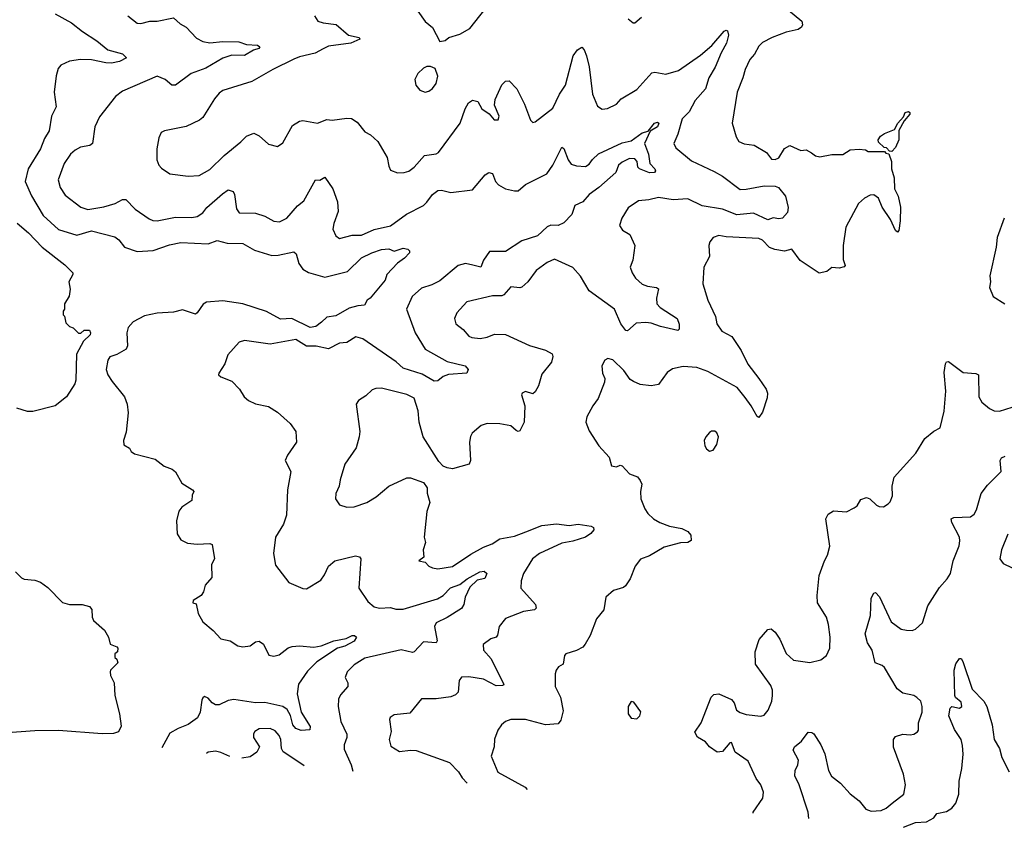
# Model space of a CAD drawing. Extents: x 2057697 to 2160550, y 827490 to 1016834.
# Tile 15 of 256: x 2086751 to 2092151, y 846363 to 850794. Entities that reach past the tile are written whole.
import ezdxf

# ---------------------------------------------------------------- set-up
doc = ezdxf.new("R2010")
doc.units = 0

msp = doc.modelspace()

# ---------------------------------------------------------------- linework, layer by layer
at = {"layer": '0CON20XD'}
for points in [[(2088935, 850840), (2088975, 850783.3), (2089015, 850750), (2089055, 850673.3), (2089085, 850680), (2089105, 850696.7), (2089165, 850714.4), (2089220, 850745), (2089337.6, 850892.4)], [(2090968.1, 850845), (2091040.8, 850785), (2091044, 850765), (2091038.1, 850751.9), (2091020.6, 850739.4), (2090955, 850724.6), (2090878.8, 850695), (2090825, 850667.5), (2090805, 850648), (2090781.4, 850605), (2090755.6, 850575), (2090729.1, 850520.9), (2090718, 850475), (2090686.7, 850395), (2090658.6, 850225), (2090680.7, 850150.7), (2090695, 850126), (2090725, 850113.3), (2090778.8, 850105), (2090847.5, 850065), (2090875, 850028.8), (2090895, 850026.2), (2090915, 850036.2), (2090945, 850086.2), (2090975, 850104), (2091035, 850076.2), (2091065, 850079.2), (2091093.4, 850063.4), (2091115, 850047.1), (2091139.1, 850040.9), (2091205, 850054.4), (2091265.8, 850054.2), (2091305, 850080), (2091355, 850083.3), (2091389.3, 850079.3), (2091405, 850070), (2091495, 850070), (2091501.7, 850061.7), (2091518.3, 850058.3), (2091533.3, 850015), (2091532, 849975), (2091548, 849925), (2091549.5, 849865), (2091569.1, 849825), (2091581.8, 849765), (2091580.5, 849689.5), (2091573, 849637), (2091565, 849627.5), (2091555, 849637.5), (2091527.3, 849697.2), (2091480.4, 849765), (2091460.5, 849815), (2091435, 849832.5), (2091415, 849831.1), (2091385, 849814.3), (2091351.9, 849785), (2091281.5, 849655), (2091266.7, 849555), (2091268.3, 849478.3), (2091277.5, 849445), (2091272.5, 849437.5), (2091245, 849431.2), (2091205, 849433.3), (2091177.9, 849412.1), (2091135, 849403.5), (2091031.7, 849471.7), (2090985, 849534.2), (2090945, 849523.8), (2090891.8, 849531.8), (2090864.3, 849544.3), (2090825, 849584.5), (2090805, 849593.8), (2090625, 849601.4), (2090585, 849609.2), (2090555, 849598.8), (2090536.2, 849575), (2090531.2, 849555), (2090533.8, 849495), (2090504.2, 849435), (2090497.1, 849345), (2090526, 849255), (2090567.5, 849165), (2090573.8, 849125), (2090602.5, 849085), (2090656, 849056), (2090708.5, 848978.5), (2090745, 848904.3), (2090805, 848825.8), (2090845, 848765.8), (2090852.5, 848745), (2090851.5, 848718.6), (2090825, 848640), (2090805, 848611.2), (2090795, 848616.2), (2090763.3, 848675), (2090730.5, 848720.4), (2090685.9, 848775.9), (2090525, 848862.7), (2090465.5, 848884.5), (2090389.1, 848890.9), (2090331.9, 848878.1), (2090302.1, 848857.9), (2090255, 848791.2), (2090215, 848784.5), (2090155, 848791.9), (2090117.8, 848807.8), (2090100.2, 848820.2), (2090065, 848869.2), (2090005, 848927.5), (2089976.1, 848933.9), (2089960, 848925), (2089944, 848895), (2089946.7, 848855), (2089961.2, 848825), (2089958.8, 848805), (2089924, 848715), (2089894.2, 848675), (2089862, 848615), (2089856.2, 848585), (2089875, 848537.5), (2089926.7, 848455), (2089984.1, 848394.1), (2089997.5, 848345), (2090025, 848341.2), (2090045, 848348.8), (2090055, 848346.2), (2090095, 848302.2), (2090140, 848285), (2090155, 848266.2), (2090162.5, 848245), (2090155.7, 848204.3), (2090157.1, 848165), (2090179.3, 848109.3), (2090195.8, 848085), (2090228, 848055), (2090261.2, 848035), (2090314.7, 848014.7), (2090382.9, 848002.9), (2090415.4, 847985.4), (2090432.9, 847965), (2090434, 847936), (2090415, 847925.8), (2090375, 847923.5), (2090285, 847898.9), (2090205, 847852.9), (2090155.7, 847834.3), (2090126.2, 847795), (2090100, 847725), (2090073.2, 847686.8), (2090061.9, 847678.1), (2090007.3, 847662.7), (2089966.7, 847625), (2089954, 847555), (2089914.1, 847505.9), (2089880, 847415), (2089853.3, 847366.7), (2089838.8, 847351.2), (2089805, 847333.3), (2089746.7, 847315), (2089738.8, 847305), (2089732.3, 847257.7), (2089706.1, 847243.9), (2089694.2, 847225), (2089688.6, 847205), (2089687.8, 847135), (2089716.4, 847076.4), (2089732.1, 847002.1), (2089719.6, 846950.4), (2089705, 846930.8), (2089635.4, 846925.4), (2089525, 846953.8), (2089445.7, 846954.3), (2089415, 846944), (2089394.5, 846925.5), (2089374, 846895), (2089354.4, 846845.6), (2089352.9, 846805), (2089337.3, 846752.7), (2089373.1, 846665), (2089523.6, 846583.6), (2089533.7, 846569.8)], [(2086946, 850825), (2087035, 850775.4), (2087095, 850727.9), (2087175, 850678.1), (2087235, 850628.1), (2087315, 850605.7), (2087336.7, 850585), (2087298.8, 850565), (2087255, 850555.4), (2087223.8, 850556.2), (2087145, 850572.9), (2087085, 850574.7), (2087023.7, 850566.3), (2086976.4, 850543.6), (2086962.9, 850525), (2086951.1, 850485), (2086940, 850395), (2086951.1, 850315), (2086925.6, 850265), (2086913.8, 850183.8), (2086887.6, 850142.4), (2086864.6, 850085), (2086797.3, 849975), (2086782.1, 849905), (2086816.6, 849826.6), (2086879.3, 849719.3), (2086965, 849642.9), (2087065, 849611.1), (2087145, 849635.7), (2087272.7, 849602.7), (2087295, 849585.8), (2087325.7, 849545), (2087395, 849521.2), (2087483.1, 849526.9), (2087572.3, 849557.7), (2087635, 849572), (2087785, 849563.6), (2087835, 849581.9), (2087888.3, 849568.3), (2087975, 849565.5), (2088039.2, 849529.2), (2088135, 849500.5), (2088168.9, 849501.1), (2088255, 849520.8), (2088268.3, 849508.3), (2088282.5, 849455), (2088304.1, 849424.1), (2088335, 849407.3), (2088425, 849380.4), (2088548.6, 849411.4), (2088625, 849486.4), (2088682, 849515), (2088735, 849532.9), (2088775.8, 849535.8), (2088805, 849523.8), (2088855, 849540), (2088880, 849535), (2088890, 849525), (2088890, 849515), (2088862, 849485), (2088822.4, 849457.6), (2088764.1, 849395.9), (2088756, 849365), (2088674.2, 849265.8), (2088657.5, 849255), (2088643, 849227), (2088605, 849224.2), (2088558.9, 849211.1), (2088485, 849168.9), (2088435, 849161.5), (2088405.9, 849134.1), (2088375, 849111), (2088345, 849104.3), (2088244.2, 849154.2), (2088181.1, 849151.1), (2088105, 849192.5), (2087975, 849234.5), (2087865, 849250.4), (2087775, 849244.4), (2087757.2, 849232.8), (2087725.5, 849184.5), (2087715, 849177.5), (2087645, 849202.5), (2087595, 849189.4), (2087505, 849182.7), (2087435, 849167.9), (2087374.2, 849135), (2087345.6, 849105), (2087338.9, 849075), (2087341.9, 849005), (2087335, 848986.7), (2087285, 848955.8), (2087245, 848943.3), (2087234.2, 848925), (2087225.8, 848875), (2087234.3, 848845), (2087258.3, 848808.3), (2087326, 848725), (2087340, 848685), (2087347.1, 848637.1), (2087335, 848530), (2087320, 848485), (2087321.7, 848461.7), (2087353, 848443), (2087363.6, 848423.6), (2087381.7, 848411.7), (2087495, 848383.3), (2087543.9, 848343.9), (2087588.3, 848328.3), (2087605, 848313.3), (2087640.4, 848250.4), (2087699.2, 848215), (2087705.8, 848205), (2087697.5, 848185), (2087696.2, 848155), (2087640.2, 848119.7), (2087623.2, 848096.8), (2087611.2, 848045), (2087615, 847972.5), (2087635, 847940), (2087670.9, 847920.9), (2087724.1, 847915.9), (2087795, 847920), (2087807.5, 847915), (2087820, 847835), (2087803.3, 847805), (2087805.9, 847734.1), (2087769.3, 847690.7), (2087760, 847655), (2087747.5, 847635), (2087703.6, 847606.4), (2087700, 847595), (2087718.3, 847588.3), (2087730, 847535), (2087755, 847490), (2087813, 847443), (2087855, 847396), (2087905, 847385.8), (2087947.7, 847357.7), (2087975, 847352), (2088015, 847358.8), (2088045, 847379.4), (2088065, 847383.1), (2088087.6, 847367.6), (2088117.3, 847307.3), (2088145, 847301.2), (2088175, 847308.2), (2088223.4, 847346.6), (2088245, 847354.5), (2088285, 847359.2), (2088365, 847350.8), (2088405, 847358.9), (2088474.7, 847385.3), (2088541.8, 847398.2), (2088575, 847415.7), (2088587.5, 847415), (2088598.8, 847405), (2088585, 847383.1), (2088535, 847356.5), (2088495, 847344.6), (2088380.3, 847269.7), (2088330.1, 847219.9), (2088281.1, 847148.9), (2088273.5, 847095), (2088295.6, 846995), (2088344.3, 846915), (2088341.7, 846898.3), (2088295, 846893.1), (2088265, 846905.5), (2088248.7, 846925), (2088236.5, 846976.5), (2088219, 847009), (2088195, 847025.8), (2088145.7, 847035.7), (2088095, 847046.9), (2088045, 847045.4), (2087925, 847064.1), (2087895, 847058.9), (2087845, 847035.5), (2087825.5, 847035.4), (2087807.5, 847045), (2087785, 847072), (2087765, 847080), (2087755, 847073.8), (2087749.6, 847060.4), (2087740.7, 846995), (2087725.9, 846964.1), (2087675, 846926.5), (2087620, 846905), (2087575, 846879.4), (2087530.3, 846799)], [(2087344.3, 850815), (2087395, 850774.5), (2087415, 850772.2), (2087465, 850785.5), (2087505, 850784.5), (2087595, 850804.2), (2087630.9, 850770.9), (2087665, 850752), (2087721.4, 850691.4), (2087755, 850673.1), (2087795, 850667.1), (2087865, 850674.7), (2087952.4, 850672.4), (2087995, 850656.9), (2088055, 850653.1), (2088068.6, 850645), (2088062, 850635), (2088033.9, 850626.1), (2087985, 850596.7), (2087915, 850598.4), (2087865, 850582.7), (2087772.5, 850527.5), (2087692.5, 850497.5), (2087605, 850434.3), (2087585, 850434.2), (2087548.8, 850465), (2087505, 850483.3), (2087315, 850402.2), (2087277.6, 850372.4), (2087189.1, 850260.9), (2087163.5, 850205), (2087150.8, 850115), (2087136, 850104), (2087085, 850093.6), (2087055, 850077.5), (2087029.5, 850055), (2086994.4, 850005), (2086962.5, 849915), (2086973.3, 849873.3), (2087000.8, 849830.8), (2087087.5, 849765), (2087125, 849752), (2087213.5, 849766.5), (2087275, 849784.4), (2087315, 849807.8), (2087332.7, 849807.3), (2087385, 849754.5), (2087461.3, 849701.3), (2087482.1, 849692.1), (2087505, 849690.6), (2087605, 849710.9), (2087695, 849707.8), (2087725, 849714.5), (2087755, 849734.4), (2087777.4, 849762.6), (2087862.7, 849837.3), (2087895, 849859.4), (2087921.4, 849851.4), (2087929.5, 849835), (2087940, 849755), (2087955, 849734.5), (2088045, 849731.8), (2088096.1, 849716.1), (2088145, 849687.8), (2088175.4, 849684.6), (2088216.4, 849703.7), (2088275, 849772.2), (2088309.5, 849800.4), (2088373.3, 849915), (2088397, 849913), (2088425, 849930), (2088469.4, 849865), (2088494.6, 849794.6), (2088498, 849742), (2088473.3, 849675), (2088469.2, 849645), (2088485, 849607.5), (2088505, 849593.8), (2088575, 849610.5), (2088625, 849612.1), (2088695, 849642.9), (2088785, 849663.3), (2088873, 849727.1), (2088966.4, 849775), (2088985, 849791.5), (2089014.6, 849835), (2089045, 849857), (2089065, 849858.2), (2089115, 849845.5), (2089235, 849860.8), (2089305, 849941.5), (2089325, 849955.6), (2089345, 849948.9), (2089360.4, 849905), (2089376.6, 849886.6), (2089416, 849866), (2089464.2, 849854.2), (2089485, 849855.3), (2089525, 849890), (2089641.8, 849948.2), (2089675, 849995.8), (2089725, 850093.3), (2089736.4, 850086.4), (2089759.1, 850025), (2089775, 850001.4), (2089805, 849991.1), (2089855, 849988.9), (2089875, 850000.6), (2089892.8, 850027.2), (2089925, 850057.2), (2090055, 850117.5), (2090105, 850129.4), (2090165, 850172.5), (2090197.7, 850182.3), (2090233.1, 850225), (2090249.2, 850230.8), (2090256.4, 850225), (2090248.8, 850205), (2090208.8, 850181.2), (2090177.5, 850115), (2090199.6, 850055), (2090206.9, 850005), (2090233.8, 849975), (2090237.5, 849965), (2090232.5, 849955), (2090205, 849952.9), (2090151.2, 849975), (2090141.2, 849985), (2090138.1, 850015), (2090125, 850030), (2090095, 850031.5), (2090055, 850012.5), (2090034.4, 849995), (2090020, 849955), (2089927.4, 849872.6), (2089874.7, 849835), (2089838.9, 849795), (2089796.5, 849775), (2089778.5, 849725), (2089735, 849678.8), (2089705, 849664.7), (2089665, 849665.3), (2089645, 849657.7), (2089591.7, 849608.3), (2089505, 849580.8), (2089415, 849521.1), (2089328.5, 849521.5), (2089295.3, 849474.7), (2089280, 849435), (2089236.5, 849446.5), (2089195.4, 849455.4), (2089155.3, 849444.6), (2089055, 849361.1), (2089011.2, 849338.8), (2088955, 849321.2), (2088904.5, 849275), (2088873.1, 849205), (2088920, 849075), (2088975.3, 848985.3), (2089095, 848917.7), (2089193.9, 848893.9), (2089210, 848875), (2089203.3, 848855), (2089103.6, 848846.4), (2089073.8, 848836.2), (2089045, 848811.4), (2089025, 848810.6), (2088958.6, 848848.6), (2088855, 848881.4), (2088815.8, 848915.8), (2088633.4, 849043.4), (2088595, 849053.3), (2088545, 849023.3), (2088505, 849018.2), (2088445, 848988.5), (2088377.8, 849002.2), (2088325, 849002.3), (2088265, 849039.6), (2088125, 849012.7), (2087985, 849034.2), (2087955.7, 849024.3), (2087892, 848955), (2087876.2, 848905), (2087843.3, 848855), (2087842.5, 848845), (2087854.1, 848834.1), (2087915, 848810), (2087957.3, 848767.3), (2087983.3, 848725), (2088006.7, 848705), (2088045, 848685.8), (2088115, 848672), (2088165, 848640), (2088235, 848578), (2088266, 848535), (2088269.2, 848475), (2088219.2, 848405), (2088208, 848375), (2088237.5, 848315), (2088231.9, 848275), (2088219.4, 848215), (2088214, 848075), (2088198.8, 848025), (2088154.3, 847955), (2088142.9, 847865), (2088155, 847800), (2088226.5, 847706.5), (2088305, 847673.1), (2088325, 847671.4), (2088402.2, 847717.8), (2088423, 847747), (2088445, 847796), (2088478.8, 847825), (2088592.7, 847852.7), (2088615.8, 847845.8), (2088622, 847835), (2088611.6, 847675), (2088660.8, 847600.8), (2088695, 847571.8), (2088725, 847564.2), (2088785, 847568.5), (2088815, 847560), (2088855, 847559.5), (2089043.2, 847616.8), (2089073.5, 847635), (2089114.3, 847675.7), (2089165.6, 847694.4), (2089205, 847726.7), (2089275, 847763.8), (2089297.7, 847767.7), (2089312.9, 847755), (2089302.6, 847727.4), (2089260.8, 847719.2), (2089220.6, 847679.4), (2089193.9, 847625), (2089186.8, 847585), (2089175, 847563.3), (2089096.4, 847513.6), (2089034.5, 847485), (2089026.5, 847465), (2089040.6, 847385), (2089036.2, 847375), (2088965, 847380.6), (2088915, 847325.6), (2088905, 847321.5), (2088843.3, 847336.7), (2088645, 847290.9), (2088585.4, 847254.6), (2088547.5, 847215), (2088535.8, 847185), (2088550.8, 847155), (2088550.8, 847135), (2088511.1, 847088.9), (2088500, 847065), (2088498.8, 847025), (2088512.8, 846942.8), (2088545.5, 846874.5), (2088545.5, 846855), (2088531.5, 846815), (2088531.7, 846791.7), (2088569.3, 846705), (2088578, 846671.2)], [(2088368.1, 850815), (2088385.5, 850785.4), (2088415, 850775.4), (2088487.7, 850767.7), (2088555, 850707.8), (2088612.5, 850695), (2088616.7, 850686.7), (2088567.5, 850665), (2088445, 850648), (2088416.1, 850633.9)], [(2090088.8, 850798.8), (2090115, 850776.7), (2090125, 850776.2), (2090162.3, 850807.7)], [(2088416.1, 850633.9), (2088370.9, 850609.1), (2088285, 850590), (2088255, 850577.3), (2088139.2, 850520.8), (2088025.3, 850454.7), (2087865, 850404.4), (2087845, 850390.8), (2087819.8, 850360.2), (2087755, 850256), (2087738.1, 850241.9), (2087665, 850206.7), (2087545, 850184), (2087526.7, 850175), (2087514.2, 850145), (2087504.2, 850084.2), (2087504.2, 850024.2), (2087514, 849995), (2087528.3, 849978.3), (2087575, 849948), (2087675, 849934.3), (2087735, 849939.4), (2087795, 849971.8), (2087872.2, 850047.8), (2087965, 850124.3), (2087995, 850154.3), (2088035, 850170.8), (2088065, 850155.8), (2088115, 850110.8), (2088165, 850097.5), (2088195, 850118), (2088246.9, 850213.1), (2088285, 850237.1), (2088305, 850240.6), (2088385, 850225.7), (2088435, 850245.6), (2088465, 850241.4), (2088545, 850253.1), (2088570.9, 850250.9), (2088601.4, 850231.4), (2088645, 850178.8), (2088675, 850162), (2088716, 850125), (2088767.3, 850037.3), (2088775, 849990), (2088785, 849967.5), (2088824.1, 849954.1), (2088860, 849955), (2088885, 849962), (2088915, 849984.2), (2088971.1, 850048.9), (2089035, 850058), (2089048.8, 850065), (2089167.8, 850225), (2089194.5, 850305), (2089212.1, 850337.9), (2089235, 850351.5), (2089263.1, 850345), (2089286.5, 850305), (2089326.2, 850276.2), (2089354.2, 850245), (2089375, 850243.3), (2089380.9, 850265), (2089355.8, 850325), (2089359.2, 850355), (2089395, 850436.7), (2089415, 850456.7), (2089435, 850458), (2089477.1, 850415), (2089519.8, 850329.8), (2089553, 850243), (2089565, 850230), (2089577.7, 850232.3), (2089675, 850308), (2089711.2, 850385), (2089744.6, 850435), (2089787.5, 850595), (2089811.3, 850628.7), (2089835, 850642.5), (2089847.7, 850627.7), (2089860, 850595), (2089874.5, 850535), (2089893.1, 850385), (2089919.5, 850319.5), (2089945, 850303.1), (2089975, 850305.5), (2090025, 850330.6), (2090050.4, 850359.6), (2090135, 850410), (2090218.7, 850501.3), (2090235, 850506.2), (2090294, 850494), (2090365, 850514.5), (2090485, 850599.5), (2090547.7, 850652.3), (2090615, 850730), (2090625, 850735.8), (2090632.5, 850732.5), (2090637.7, 850707.7), (2090628.4, 850665), (2090597.7, 850612.3), (2090566.3, 850533.7), (2090530, 850475), (2090512.2, 850415), (2090455, 850350.8), (2090422.1, 850287.9), (2090385, 850250), (2090360.8, 850165), (2090338.8, 850115), (2090350.6, 850090.6), (2090435, 850019.1), (2090559.9, 849959.9), (2090605, 849935.5), (2090702.7, 849862.7), (2090735, 849863.1), (2090835, 849882.9), (2090895, 849879.7), (2090913.1, 849873.1), (2090950.5, 849825), (2090965, 849763.3), (2090961.8, 849735), (2090935, 849704.6), (2090915, 849701.1), (2090883.8, 849706.2), (2090853.9, 849696.1), (2090775, 849731.2), (2090685, 849723.3), (2090605, 849753.5), (2090495, 849772.9), (2090415, 849810.5), (2090335, 849804.6), (2090255, 849818.1), (2090202.5, 849805), (2090145, 849799.4), (2090088.9, 849761.1), (2090054.4, 849705), (2090040, 849665), (2090058, 849638), (2090097.5, 849615), (2090124, 849555), (2090114.2, 849475), (2090099.2, 849435), (2090109.4, 849405), (2090129.4, 849375), (2090165, 849343.3), (2090195, 849331.1), (2090244.5, 849324.5), (2090255, 849316), (2090243.1, 849265), (2090245.5, 849235), (2090264.5, 849215), (2090357.7, 849155), (2090367.5, 849122.5), (2090367.1, 849095), (2090361.4, 849088.6), (2090265, 849110.3), (2090215, 849128.6), (2090185, 849131.6), (2090131.7, 849128.3), (2090085, 849085.8), (2090075, 849087.5), (2090047.5, 849125), (2090013.3, 849205), (2089875.3, 849305.3), (2089826.6, 849386.6), (2089785, 849434.5), (2089685, 849478.8), (2089645, 849460.8), (2089582.9, 849417.1), (2089537.5, 849355), (2089505, 849326), (2089495, 849322), (2089445, 849327.5), (2089406.7, 849283.3), (2089395, 849278.6), (2089345, 849278.5), (2089204, 849245), (2089149.2, 849185), (2089136, 849155), (2089143.8, 849125), (2089183.5, 849093.5), (2089215, 849057.5), (2089230.4, 849050.4), (2089276.4, 849043.6), (2089315, 849051.1), (2089355, 849068.1), (2089415.5, 849065.5), (2089546.8, 849006.8), (2089635, 848980.8), (2089670.8, 848960.8), (2089676, 848945), (2089667.1, 848915), (2089615, 848848.8), (2089595.7, 848785), (2089577.9, 848752.1), (2089565, 848741.2), (2089525, 848753.3), (2089506.4, 848743.6), (2089503.3, 848735), (2089522, 848675), (2089517.5, 848585), (2089495, 848537.5), (2089485, 848533.8), (2089475, 848540), (2089445.7, 848565.7), (2089385, 848575.8), (2089315, 848578), (2089282.3, 848567.7), (2089232.5, 848525), (2089223, 848507), (2089218.6, 848475), (2089222.9, 848375), (2089215.8, 848354.2), (2089125, 848329.2), (2089095, 848334), (2089074.2, 848344.2), (2089049.5, 848369.6), (2088964.6, 848504.6), (2088942.7, 848585), (2088936.7, 848646.7), (2088915, 848716.2), (2088875, 848737.8), (2088735, 848772.5), (2088705, 848770.8), (2088685, 848762.5), (2088649.8, 848730.2), (2088608.8, 848705), (2088596.2, 848685), (2088616, 848535), (2088612.5, 848505), (2088596, 848445), (2088534.2, 848355), (2088508.3, 848268.3), (2088502.5, 848235), (2088485.9, 848194.1), (2088484.2, 848165), (2088505, 848131.2), (2088545, 848118.6), (2088585, 848121.4), (2088655, 848144.2), (2088706.2, 848175), (2088775, 848234.3), (2088875, 848280.6), (2088895, 848279.2), (2088965, 848254), (2088985.8, 848225), (2088986, 848195), (2089000.6, 848145), (2088984.2, 848095), (2088970, 847955), (2088976.7, 847925), (2088963.3, 847885), (2088967.5, 847845), (2088940, 847825), (2088975, 847817.5), (2088996, 847796), (2089015.8, 847785.8), (2089045, 847781.1), (2089125, 847793.8), (2089225, 847860.8), (2089295, 847899.1), (2089342.7, 847917.3), (2089385, 847946.2), (2089465, 847960), (2089526.4, 847983.7), (2089615, 848017.8), (2089695, 848026.9), (2089765, 848018.7), (2089814.1, 848025.9), (2089885, 848015.6), (2089898.1, 848008.1), (2089899.2, 847995), (2089884.2, 847975), (2089855, 847954.3), (2089785, 847932.7), (2089725, 847922.1), (2089602.9, 847865), (2089563.3, 847835), (2089515, 847756), (2089501.5, 847715), (2089500.6, 847675), (2089580, 847585), (2089583.8, 847565), (2089574.2, 847555.8), (2089515, 847546.2), (2089415, 847507.5), (2089380, 847465), (2089372.3, 847417.7), (2089365, 847406.7), (2089335, 847396), (2089292.5, 847365), (2089295, 847333.8), (2089337.1, 847287.1), (2089405, 847150), (2089406.1, 847143.9), (2089398.8, 847141.2), (2089365, 847138.9), (2089295, 847176), (2089215, 847188.8), (2089175, 847186.9), (2089162.4, 847167.6), (2089155.8, 847105), (2089140.9, 847089.1), (2089115, 847078.6), (2089035, 847066.9), (2088955, 847067.5), (2088891.2, 846988.8), (2088805, 846980), (2088782.9, 846965), (2088779.4, 846955), (2088787.7, 846887.7), (2088777.5, 846845), (2088787.3, 846807.3), (2088835, 846777.8), (2088895, 846786.4), (2088925, 846784.6), (2089108.4, 846718.4), (2089157.9, 846667.9), (2089178.5, 846635), (2089205.1, 846605)], [(2088975, 850395.8), (2088995, 850400.8), (2089015, 850416), (2089035, 850443.8), (2089044.2, 850484.2), (2089030, 850525), (2089005, 850536.7), (2088985, 850536.7), (2088965, 850527.5), (2088935, 850497.5), (2088918.8, 850465), (2088924, 850435), (2088945, 850406.2), (2088975, 850395.8)], [(2091535, 850070), (2091521.7, 850071.7), (2091505, 850090), (2091491.7, 850091.7), (2091461.7, 850121.7), (2091460, 850135), (2091472.5, 850155), (2091495, 850170), (2091549.3, 850190.7), (2091566.7, 850225), (2091598.8, 850261.2), (2091607.5, 850285), (2091625, 850290), (2091632.5, 850285), (2091633.3, 850275), (2091601.2, 850238.8), (2091572.5, 850185), (2091572.5, 850135), (2091555, 850092.5), (2091535, 850070)], [(2086737.8, 849677.8), (2086798.9, 849625), (2086874.7, 849544.7), (2086998.8, 849448.8), (2087042.5, 849405), (2087042.5, 849395), (2087020, 849355), (2087027.5, 849315), (2087023, 849277), (2086997.5, 849235), (2086997.5, 849205), (2086990, 849195), (2086990, 849175), (2086997, 849167), (2087005, 849130), (2087025, 849110), (2087045, 849102.5), (2087073, 849073), (2087087, 849073), (2087105, 849090), (2087135, 849090), (2087140, 849075), (2087137.5, 849065), (2087100.9, 849029.1), (2087062.2, 848957.8), (2087058.9, 848815), (2087052.9, 848795), (2087008.6, 848725), (2086946, 848675), (2086823.6, 848643.6), (2086794.6, 848644.6), (2086735, 848662.3)], [(2092151.2, 849705), (2092111.7, 849598.3), (2092106, 849545), (2092072.3, 849387.7), (2092075.8, 849355), (2092070, 849325), (2092090, 849275), (2092153.8, 849235)], [(2090773.1, 846440.1), (2090773.6, 846446.4), (2090827.1, 846522.9), (2090830, 846555), (2090815.8, 846595), (2090790.3, 846630.3), (2090745.6, 846725), (2090675.4, 846775.4), (2090655, 846827.5), (2090645, 846826.7), (2090605, 846778), (2090575.8, 846775.8), (2090533.8, 846805), (2090511.9, 846831.9), (2090467.9, 846857.9), (2090454.2, 846885), (2090488.1, 846935), (2090543.7, 847076.3), (2090558.3, 847091.7), (2090585.7, 847095.7), (2090655, 847063.3), (2090670, 847045), (2090682.5, 847005), (2090702.5, 846992.5), (2090735, 846981.1), (2090815, 846972.9), (2090835, 846978.8), (2090855.8, 847005), (2090876.5, 847055), (2090879.1, 847085), (2090879.6, 847115), (2090870.8, 847140.8), (2090786.9, 847256.9), (2090785.7, 847325), (2090806.1, 847393.9), (2090855, 847447.5), (2090871.7, 847451.7), (2090893.9, 847433.9), (2090919.2, 847395), (2090955, 847316.2), (2090995, 847280), (2091085, 847267.1), (2091145, 847282), (2091176, 847305), (2091194.3, 847345.7), (2091195.6, 847405), (2091187.5, 847475), (2091175.8, 847515), (2091126.2, 847595), (2091124.2, 847635), (2091135.8, 847745), (2091164.2, 847825), (2091181.4, 847855), (2091194.2, 847905), (2091171.9, 848055), (2091185, 848081.2), (2091215, 848099.2), (2091285, 848093.5), (2091328, 848115), (2091343.4, 848126.6), (2091365, 848161.2), (2091395, 848171.2), (2091414.1, 848164.1), (2091449.5, 848129.6), (2091465, 848122), (2091489.3, 848120.7), (2091515, 848136.7), (2091525, 848147.5), (2091537.9, 848182.1), (2091535.5, 848235), (2091546.8, 848283.2), (2091666, 848415), (2091714.4, 848495.6), (2091764.2, 848535.8), (2091798.8, 848555), (2091820.5, 848645), (2091829.6, 848755), (2091822.1, 848857.9), (2091828, 848905), (2091835, 848916.7), (2091845, 848918.8), (2091925, 848858.6), (2091995, 848852), (2092010, 848845), (2092012.2, 848725), (2092028, 848695), (2092070.3, 848660.3), (2092095, 848647.5), (2092125, 848645.7), (2092195, 848668)], [(2090535, 848426.2), (2090555, 848432), (2090575, 848463.3), (2090584, 848505), (2090575, 848526.7), (2090563.9, 848536.1), (2090545, 848536), (2090535, 848528.8), (2090514, 848505), (2090505.8, 848485), (2090509.2, 848455), (2090518.8, 848438.8), (2090535, 848426.2)], [(2091079.1, 846411.5), (2091076.1, 846445), (2091026.2, 846595), (2091003.1, 846645), (2091004.2, 846675), (2091019.2, 846705), (2091021.7, 846731.7), (2090993.8, 846785), (2091001.2, 846805), (2091039.2, 846835), (2091075, 846883.8), (2091095, 846882.5), (2091106, 846875), (2091145, 846816), (2091167.1, 846765), (2091187.8, 846675), (2091203.9, 846643.9), (2091252, 846605), (2091305, 846546), (2091355, 846508), (2091392.1, 846462.1), (2091420.9, 846450.9), (2091475, 846454.6), (2091503, 846467), (2091535.6, 846495), (2091600, 846545), (2091610, 846595), (2091598.6, 846655), (2091543, 846803), (2091543.8, 846845), (2091555, 846860), (2091595, 846873.3), (2091635, 846870), (2091655.8, 846874.2), (2091675, 846886.7), (2091681.2, 846895), (2091681.4, 846935), (2091701.1, 846995), (2091700.6, 847025), (2091692.5, 847055), (2091671.2, 847075), (2091654.1, 847085.9), (2091595, 847099.4), (2091563.1, 847123.1), (2091495, 847240), (2091481.2, 847251.2), (2091442.9, 847265), (2091427.1, 847335), (2091400, 847375), (2091388.1, 847425), (2091417.3, 847525), (2091420.3, 847619.7), (2091435, 847647.5), (2091445, 847650), (2091466.8, 847626.8), (2091530.5, 847490.5), (2091585, 847450), (2091614.2, 847444.2), (2091645, 847442.5), (2091665, 847450), (2091703.3, 847485), (2091731.7, 847578.3), (2091795, 847678.8), (2091837.5, 847725), (2091855.6, 847755), (2091870.6, 847825), (2091903.4, 847906.6), (2091907.8, 847935), (2091905.6, 847955), (2091862.9, 848035), (2091860, 848055), (2091875, 848062), (2091965, 848066), (2091985, 848080), (2091999.2, 848105), (2092025, 848193.8), (2092059.8, 848240.2), (2092134.2, 848315), (2092128.6, 848375), (2092135, 848390), (2092155, 848399.4)], [(2092169.6, 847970.4), (2092135.5, 847885), (2092127.1, 847835), (2092145, 847809.2), (2092195, 847786.7)], [(2086729.2, 847765), (2086760.7, 847730.7), (2086775, 847724.4), (2086835, 847719.2), (2086865, 847706.9), (2086905, 847678.1), (2086985.6, 847595.6), (2087025, 847584.5), (2087094.2, 847584.2), (2087135, 847573.8), (2087146.8, 847556.8), (2087148.9, 847515), (2087157, 847497), (2087215.8, 847445), (2087238, 847405), (2087247, 847367), (2087285, 847352.5), (2087290, 847345), (2087287.5, 847325), (2087272.5, 847315), (2087273.3, 847295), (2087283.3, 847285), (2087288.8, 847265), (2087250, 847225), (2087247.5, 847215), (2087250, 847195), (2087270, 847155), (2087272.5, 847085), (2087298.2, 846985), (2087307.3, 846917.3), (2087293.2, 846886.8), (2087265, 846876.5), (2087204.1, 846875.9), (2086965, 846893.5), (2086835, 846892.8), (2086685, 846880.7)], [(2091597.4, 846362.6), (2091665, 846388.9), (2091725, 846392.2), (2091764.5, 846415.4), (2091781.1, 846438.9), (2091835, 846450), (2091863.2, 846466.8), (2091885.4, 846495), (2091902.3, 846545), (2091903.7, 846616.3), (2091918.5, 846685), (2091926.3, 846763.7), (2091922.2, 846812.2), (2091914.6, 846844.6), (2091878.7, 846898.7), (2091846.9, 846975), (2091854.2, 847015.8), (2091863.8, 847026.2), (2091905, 847016.2), (2091918, 847025), (2091915, 847050), (2091884.3, 847074.3), (2091879.2, 847085), (2091876.4, 847225), (2091885, 847259.2), (2091905, 847288.8), (2091915, 847288.8), (2091923, 847273), (2091975, 847120), (2092039.5, 847055), (2092055.3, 847025.3), (2092085.2, 846925), (2092094.7, 846844.7), (2092124.5, 846795), (2092136.9, 846745), (2092177.8, 846667.8)], [(2090135, 846957.5), (2090152.5, 846975), (2090157, 846997), (2090119.3, 847049.3), (2090105, 847052.5), (2090088.8, 847025), (2090088, 846985), (2090105, 846961.2), (2090135, 846957.5)], [(2088310.7, 846699.3), (2088304.8, 846704.8), (2088197.1, 846777.1), (2088187.8, 846795), (2088184.4, 846844.4), (2088175, 846866.2), (2088152.4, 846892.4), (2088125, 846904.3), (2088065, 846902.5), (2088040.9, 846889.1), (2088033.8, 846875), (2088033.8, 846855), (2088066.2, 846805), (2088051.2, 846775), (2088015, 846749.4), (2087970.3, 846742.4)], [(2087904.3, 846750.9), (2087855, 846773.3), (2087825, 846780.6), (2087785.6, 846774.4), (2087776.3, 846767.3)]]:
    msp.add_lwpolyline(points, dxfattribs=at)

doc.saveas('drawing.dxf')
